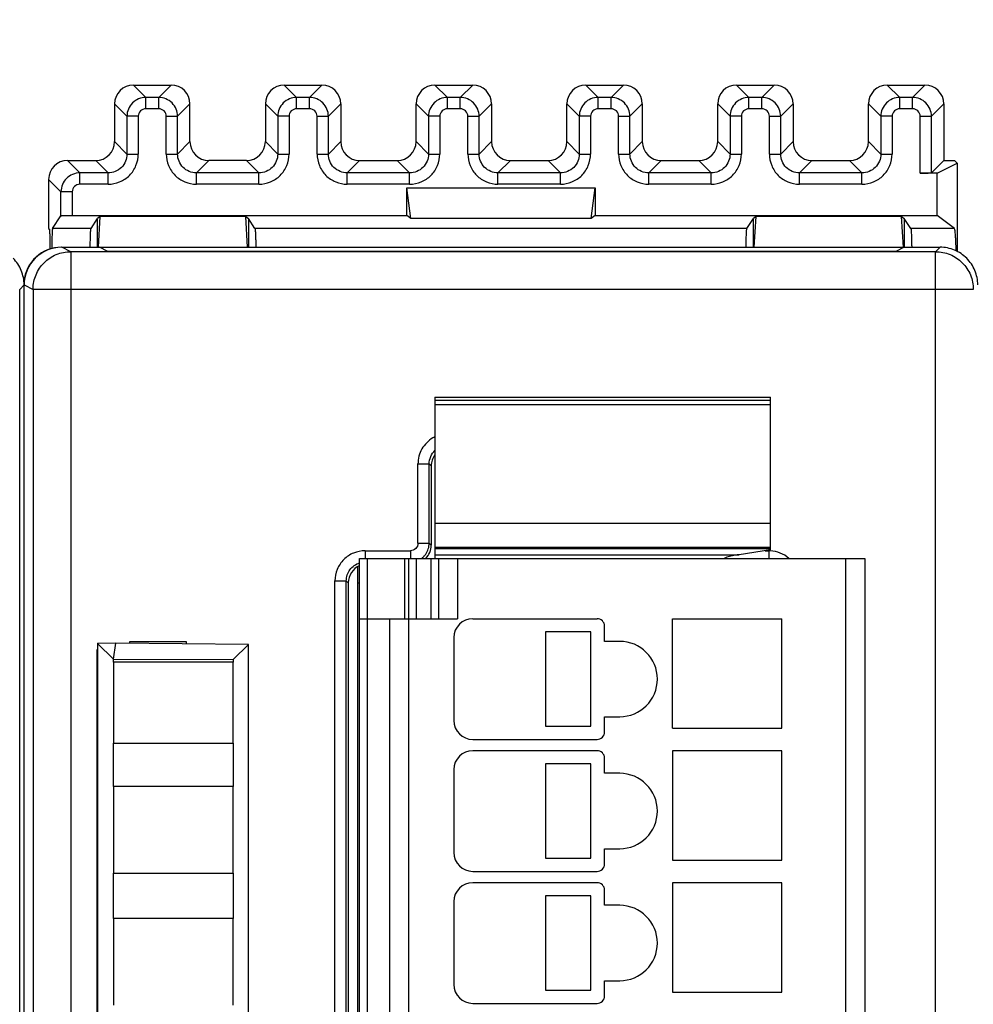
# Model space of a CAD drawing. Header units: millimetres. Extents: x 0 to 420, y 0 to 297.
# Tile 110 of 124: x 284 to 309, y 210 to 236. Entities that reach past the tile are written whole.
import ezdxf

# ---------------------------------------------------------------- set-up
doc = ezdxf.new("R2010")
doc.units = ezdxf.units.MM
doc.header["$LTSCALE"] = 23.1
doc.layers.get('0').update_dxf_attribs({"linetype": 'CONTINUOUS'})
doc.layers.add('1', color=7, linetype='CONTINUOUS')
doc.styles.get("Standard").update_dxf_attribs({"font": 'txt', "width": 0.85})
doc.dimstyles.new('DIMSTYLE_1', dxfattribs={"dimtxt": 3.5, "dimasz": 3.5, "dimexe": 1, "dimexo": 0.5, "dimgap": 0.875, "dimtad": 1, "dimdec": 0, "dimdsep": 46, "dimtxsty": 'STANDARD', "dimblk": '_FILLED', "dimblk1": '_FILLED', "dimblk2": '_FILLED', "dimcen": 0.09, "dimadec": 4, "dimazin": 2, "dimtp": 0.2, "dimtm": 0.2, "dimtfac": 1, "dimtdec": 0, "dimtofl": 0, "dimtmove": 0, "dimatfit": 3, "dimldrblk": '_FILLED', "dimfxl": 1, "dimtolj": 1, "dimarcsym": 0})

# ---------------------------------------------------------------- blocks, each defined once
blk = doc.blocks.new('_FILLED')
at = {"color": 0, "linetype": 'BYBLOCK'}
blk.add_solid([(0, 0), (-1, 0.1429), (-1, -0.1429)], dxfattribs=at)
blk = doc.blocks.new('*D0')
at = {"color": 2, "linetype": 'CONTINUOUS'}
for p, q in [((181.376, 219.968), (181.376, 252.504)), ((385.759, 229.27), (385.759, 252.504)), ((181.376, 251.504), (283.567, 251.504)), ((385.759, 251.504), (283.567, 251.504))]:
    blk.add_line(p, q, dxfattribs=at)
at = {"color": 2, "linetype": 'CONTINUOUS', "xscale": 3.5, "yscale": 3.5, "zscale": 3.5, "rotation": 180}
blk.add_blockref('_FILLED', (181.376, 251.504), dxfattribs=at)
at = {"color": 2, "linetype": 'CONTINUOUS', "xscale": 3.5, "yscale": 3.5, "zscale": 3.5}
blk.add_blockref('_FILLED', (385.759, 251.504), dxfattribs=at)
at = {"color": 2, "linetype": 'CONTINUOUS', "insert": (283.567, 255.879), "char_height": 3.5, "width": 12.375, "attachment_point": 2, "line_spacing_factor": 0.9}
blk.add_mtext('204', dxfattribs=at)

msp = doc.modelspace()

# ---------------------------------------------------------------- linework, layer by layer
at = {"color": 9, "linetype": 'CONTINUOUS'}
for p, q in [((286.97587, 234.18802), (287.30412, 233.85978)), ((287.97603, 234.18802), (287.64778, 233.85978)), ((290.97587, 234.18802), (291.30412, 233.85978)), ((291.97603, 234.18802), (291.64778, 233.85978)), ((294.97587, 234.18802), (295.30412, 233.85978)), ((295.97603, 234.18802), (295.64778, 233.85978)), ((298.97587, 234.18802), (299.30412, 233.85978)), ((299.97603, 234.18802), (299.64778, 233.85978)), ((302.97587, 234.18802), (303.30412, 233.85978)), ((303.97603, 234.18802), (303.64778, 233.85978)), ((306.97587, 234.18802), (307.30412, 233.85978)), ((307.97603, 234.18802), (307.64778, 233.85978)), ((286.8042, 233.35985), (286.47595, 233.6881)), ((287.30412, 233.55982), (287.30412, 233.85978)), ((287.64778, 233.85978), (287.30412, 233.85978)), ((287.64778, 233.55982), (287.64778, 233.85978)), ((288.1477, 233.35985), (288.47595, 233.6881)), ((290.8042, 233.35985), (290.47595, 233.6881)), ((291.30412, 233.55982), (291.30412, 233.85978)), ((291.64778, 233.85978), (291.30412, 233.85978)), ((291.64778, 233.55982), (291.64778, 233.85978)), ((292.1477, 233.35985), (292.47595, 233.6881)), ((294.8042, 233.35985), (294.47595, 233.6881)), ((295.30412, 233.55982), (295.30412, 233.85978)), ((295.64778, 233.85978), (295.30412, 233.85978)), ((295.64778, 233.55982), (295.64778, 233.85978)), ((296.1477, 233.35985), (296.47595, 233.6881)), ((298.8042, 233.35985), (298.47595, 233.6881)), ((299.30412, 233.55982), (299.30412, 233.85978)), ((299.64778, 233.85978), (299.30412, 233.85978)), ((299.64778, 233.55982), (299.64778, 233.85978)), ((300.1477, 233.35985), (300.47595, 233.6881)), ((302.8042, 233.35985), (302.47595, 233.6881)), ((303.30412, 233.55982), (303.30412, 233.85978)), ((303.64778, 233.85978), (303.30412, 233.85978)), ((303.64778, 233.55982), (303.64778, 233.85978)), ((304.1477, 233.35985), (304.47595, 233.6881)), ((306.8042, 233.35985), (306.47595, 233.6881)), ((307.30412, 233.55982), (307.30412, 233.85978)), ((307.64778, 233.85978), (307.30412, 233.85978)), ((307.64778, 233.55982), (307.64778, 233.85978)), ((308.1477, 233.35985), (308.47595, 233.6881)), ((287.64778, 233.55982), (287.30412, 233.55982)), ((291.64778, 233.55982), (291.30412, 233.55982)), ((295.64778, 233.55982), (295.30412, 233.55982)), ((299.64778, 233.55982), (299.30412, 233.55982)), ((303.64778, 233.55982), (303.30412, 233.55982)), ((307.64778, 233.55982), (307.30412, 233.55982)), ((286.8042, 233.35985), (286.8042, 232.3597)), ((287.10415, 233.35985), (286.8042, 233.35985)), ((287.10415, 233.35986), (287.10415, 232.3597)), ((287.84775, 232.3597), (287.84775, 233.35986)), ((287.84775, 233.35985), (288.1477, 233.35985)), ((288.1477, 232.3597), (288.1477, 233.35985)), ((290.8042, 233.35985), (290.8042, 232.3597)), ((291.10415, 233.35985), (290.8042, 233.35985)), ((291.10415, 233.35986), (291.10415, 232.3597)), ((291.84775, 232.3597), (291.84775, 233.35986)), ((291.84775, 233.35985), (292.1477, 233.35985)), ((292.1477, 232.3597), (292.1477, 233.35985)), ((294.8042, 233.35985), (294.8042, 232.3597)), ((295.10415, 233.35985), (294.8042, 233.35985)), ((295.10415, 233.35986), (295.10415, 232.3597)), ((295.84775, 232.3597), (295.84775, 233.35986)), ((295.84775, 233.35985), (296.1477, 233.35985)), ((296.1477, 232.3597), (296.1477, 233.35985)), ((298.8042, 233.35985), (298.8042, 232.3597)), ((299.10415, 233.35985), (298.8042, 233.35985)), ((299.10415, 233.35986), (299.10415, 232.3597)), ((299.84775, 232.3597), (299.84775, 233.35986)), ((299.84775, 233.35985), (300.1477, 233.35985)), ((300.1477, 232.3597), (300.1477, 233.35985)), ((302.8042, 233.35985), (302.8042, 232.3597)), ((303.10415, 233.35985), (302.8042, 233.35985)), ((303.10415, 233.35986), (303.10415, 232.3597)), ((303.84775, 232.3597), (303.84775, 233.35986)), ((303.84775, 233.35985), (304.1477, 233.35985)), ((304.1477, 232.3597), (304.1477, 233.35985)), ((306.8042, 233.35985), (306.8042, 232.3597)), ((307.10415, 233.35985), (306.8042, 233.35985)), ((307.10415, 233.35986), (307.10415, 232.3597)), ((307.84775, 231.85463), (307.84775, 233.35986)), ((307.84775, 233.35985), (308.1477, 233.35985)), ((308.1477, 231.85978), (308.1477, 233.35985)), ((286.47595, 232.68795), (286.8042, 232.3597)), ((288.47595, 232.68795), (288.1477, 232.3597)), ((290.47595, 232.68795), (290.8042, 232.3597)), ((292.47595, 232.68795), (292.1477, 232.3597)), ((294.47595, 232.68795), (294.8042, 232.3597)), ((296.47595, 232.68795), (296.1477, 232.3597)), ((298.47595, 232.68795), (298.8042, 232.3597)), ((300.47595, 232.68795), (300.1477, 232.3597)), ((302.47595, 232.68795), (302.8042, 232.3597)), ((304.47595, 232.68795), (304.1477, 232.3597)), ((306.47595, 232.68795), (306.8042, 232.3597)), ((285.22587, 232.18802), (285.55412, 231.85978)), ((286.30427, 231.85978), (285.97603, 232.18802)), ((286.8042, 232.3597), (287.10415, 232.3597)), ((287.84775, 232.3597), (288.1477, 232.3597)), ((288.64763, 231.85978), (288.97587, 232.18802)), ((290.30427, 231.85978), (289.97603, 232.18802)), ((290.8042, 232.3597), (291.10415, 232.3597)), ((291.84775, 232.3597), (292.1477, 232.3597)), ((292.64763, 231.85978), (292.97587, 232.18802)), ((294.30427, 231.85978), (293.97603, 232.18802)), ((294.8042, 232.3597), (295.10415, 232.3597)), ((295.84775, 232.3597), (296.1477, 232.3597)), ((296.64763, 231.85978), (296.97587, 232.18802)), ((298.30427, 231.85978), (297.97603, 232.18802)), ((298.8042, 232.3597), (299.10415, 232.3597)), ((299.84775, 232.3597), (300.1477, 232.3597)), ((300.64763, 231.85978), (300.97587, 232.18802)), ((302.30427, 231.85978), (301.97603, 232.18802)), ((302.8042, 232.3597), (303.10415, 232.3597)), ((303.84775, 232.3597), (304.1477, 232.3597)), ((304.64763, 231.85978), (304.97587, 232.18802)), ((306.30427, 231.85978), (305.97603, 232.18802)), ((306.8042, 232.3597), (307.10415, 232.3597)), ((285.55412, 231.55982), (285.55412, 231.85978)), ((286.30427, 231.85978), (285.55412, 231.85978)), ((286.30427, 231.55982), (286.30427, 231.85978)), ((288.64763, 231.55982), (288.64763, 231.85978)), ((290.30427, 231.85978), (288.64763, 231.85978)), ((290.30427, 231.55982), (290.30427, 231.85978)), ((292.64763, 231.55982), (292.64763, 231.85978)), ((294.30427, 231.85978), (292.64763, 231.85978)), ((294.30427, 231.55982), (294.30427, 231.85978)), ((296.64763, 231.55982), (296.64763, 231.85978)), ((298.30427, 231.85978), (296.64763, 231.85978)), ((298.30427, 231.55982), (298.30427, 231.85978)), ((300.64763, 231.55982), (300.64763, 231.85978)), ((302.30427, 231.85978), (300.64763, 231.85978)), ((302.30427, 231.55982), (302.30427, 231.85978)), ((304.64763, 231.55982), (304.64763, 231.85978)), ((306.30427, 231.85978), (304.64763, 231.85978)), ((306.30427, 231.55982), (306.30427, 231.85978)), ((285.0542, 231.35985), (284.72595, 231.6881)), ((285.0542, 230.72334), (285.0542, 231.35985)), ((285.35415, 231.35985), (285.0542, 231.35985)), ((285.35415, 231.35986), (285.35415, 230.73106)), ((286.30428, 231.55982), (285.55412, 231.55982)), ((290.30427, 231.55982), (288.64763, 231.55982)), ((294.30427, 231.55982), (292.64763, 231.55982)), ((298.30427, 231.55982), (296.64763, 231.55982)), ((302.30427, 231.55982), (300.64763, 231.55982)), ((306.30427, 231.55982), (304.64763, 231.55982)), ((285.31175, 229.77013), (285.07595, 229.88802)), ((285.31175, 229.77013), (285.31175, 140.00591)), ((308.2581, 229.77013), (308.37599, 229.88802)), ((308.2581, 140.00591), (308.2581, 229.77013)), ((284.07595, 228.88803), (283.95806, 228.77015)), ((284.07595, 228.88814), (284.3119, 228.77017)), ((284.3119, 228.77017), (284.3119, 141.00587)), ((309.25806, 228.77017), (284.3119, 228.77017)), ((303.87595, 225.8212), (294.97595, 225.8212)), ((303.87595, 225.70801), (294.97595, 225.70801)), ((294.52339, 222.04047), (294.52339, 224.14108)), ((294.52339, 224.14108), (294.8232, 224.14108)), ((294.8232, 222.04047), (294.8232, 224.14108)), ((294.8232, 224.14108), (294.87595, 224.08833)), ((294.97595, 222.56745), (303.87595, 222.56745)), ((294.52339, 222.04047), (294.8232, 222.04047)), ((294.87595, 221.98772), (294.8232, 222.04047)), ((293.1229, 221.84059), (293.1229, 221.63219)), ((293.1229, 221.84059), (294.32351, 221.84059)), ((294.32351, 221.84059), (294.32351, 221.63219)), ((303.87595, 221.89104), (294.97595, 221.89104)), ((303.73955, 221.84059), (303.829, 221.84059)), ((303.829, 221.84059), (303.829, 221.65134)), ((293.17595, 221.63802), (293.17595, 148.43802)), ((294.17595, 220.03802), (294.17595, 221.63802)), ((294.47595, 221.63802), (294.47595, 220.03802)), ((294.87595, 220.03802), (294.87595, 221.63802)), ((295.57595, 221.63802), (295.57595, 220.03802)), ((305.87595, 148.43802), (305.87595, 221.63802)), ((292.32339, 148.73497), (292.32339, 221.04108)), ((292.32339, 221.04108), (292.6232, 221.04108)), ((292.6232, 148.73497), (292.6232, 221.04108)), ((292.6232, 221.04108), (292.67595, 220.98833)), ((294.27595, 220.03802), (294.27595, 150.03802))]:
    msp.add_line(p, q, dxfattribs=at)
at = {"color": 7, "linetype": 'CONTINUOUS'}
for p, q in [((286.97587, 234.18802), (287.97603, 234.18802)), ((290.97587, 234.18802), (291.97603, 234.18802)), ((294.97587, 234.18802), (295.97603, 234.18802)), ((298.97587, 234.18802), (299.97603, 234.18802)), ((302.97587, 234.18802), (303.97603, 234.18802)), ((306.97587, 234.18802), (307.97603, 234.18802)), ((286.47595, 233.6881), (286.47595, 232.68795)), ((288.47595, 232.68795), (288.47595, 233.6881)), ((290.47595, 233.6881), (290.47595, 232.68795)), ((292.47595, 233.6881), (292.47595, 232.68795)), ((294.47595, 232.68795), (294.47595, 233.6881)), ((296.47595, 233.6881), (296.47595, 232.68795)), ((298.47595, 232.68795), (298.47595, 233.6881)), ((300.47595, 233.6881), (300.47595, 232.68795)), ((302.47595, 232.68795), (302.47595, 233.6881)), ((304.47595, 233.6881), (304.47595, 232.68795)), ((306.47595, 232.68795), (306.47595, 233.6881)), ((308.47595, 233.6881), (308.47595, 232.18802)), ((285.22587, 232.18802), (285.97603, 232.18802)), ((289.97603, 232.18802), (288.97587, 232.18802)), ((292.97587, 232.18802), (293.97603, 232.18802)), ((296.97587, 232.18802), (297.97603, 232.18802)), ((300.97587, 232.18802), (301.97603, 232.18802)), ((304.97587, 232.18802), (305.97603, 232.18802)), ((308.47595, 232.18802), (308.1477, 231.85978)), ((308.29865, 231.85463), (308.82595, 232.1182)), ((308.47595, 232.18802), (308.75613, 232.18802)), ((308.75613, 232.18802), (308.82595, 232.1182)), ((308.82595, 232.1182), (308.82595, 229.78004)), ((308.29865, 231.85463), (307.84775, 231.85463)), ((308.29865, 230.73106), (308.29865, 231.85463)), ((284.72595, 231.6881), (284.72595, 230.38802)), ((294.22595, 230.73106), (294.22595, 231.45982)), ((294.33121, 230.65213), (294.22595, 231.45982)), ((294.22595, 231.45982), (299.22595, 231.45982)), ((299.12069, 230.65213), (299.22595, 231.45982)), ((299.22595, 231.45982), (299.22595, 230.73106)), ((284.83068, 230.38802), (285.0542, 230.72334)), ((285.35415, 230.73106), (294.22595, 230.73106)), ((285.8514, 230.38803), (286.02594, 230.64987)), ((286.09741, 230.70347), (286.02595, 230.64988)), ((286.02595, 229.88802), (286.02595, 230.64988)), ((286.04819, 229.8897), (286.09741, 230.70347)), ((289.95449, 230.70347), (286.09741, 230.70347)), ((290.00381, 229.88802), (289.95449, 230.70347)), ((289.95449, 230.70347), (290.02595, 230.64989)), ((290.02595, 230.64989), (290.02595, 229.88802)), ((290.2005, 230.38802), (290.02595, 230.64989)), ((294.33121, 230.65213), (294.22595, 230.73106)), ((299.12069, 230.65213), (294.33121, 230.65213)), ((299.22595, 230.73106), (299.12069, 230.65213)), ((299.22595, 230.73106), (308.29865, 230.73106)), ((303.2514, 230.38802), (303.42594, 230.64987)), ((303.49741, 230.70347), (303.42595, 230.64988)), ((303.42595, 229.88802), (303.42595, 230.64988)), ((303.44809, 229.88802), (303.49741, 230.70347)), ((307.35449, 230.70347), (303.49741, 230.70347)), ((307.40389, 229.88669), (307.35449, 230.70347)), ((307.35449, 230.70347), (307.42595, 230.64989)), ((307.42595, 230.64989), (307.42595, 229.88802)), ((307.6005, 230.38802), (307.42595, 230.64989)), ((308.7561, 230.38803), (308.29865, 230.73106)), ((284.72595, 230.38802), (284.75429, 230.35968)), ((285.8514, 230.38802), (284.83068, 230.38802)), ((303.2514, 230.38802), (290.2005, 230.38802)), ((308.75611, 230.38802), (307.6005, 230.38802)), ((285.07595, 229.88802), (308.37599, 229.88802)), ((308.2581, 229.77013), (285.31175, 229.77013)), ((285.82833, 229.88921), (285.82895, 229.91956)), ((286.29803, 229.77897), (286.07595, 229.88802)), ((286.2796, 229.78802), (307.22232, 229.78802)), ((303.22833, 229.88921), (303.22895, 229.91961)), ((307.42595, 229.88802), (307.20389, 229.77897)), ((283.95806, 141.00593), (283.95806, 228.77015)), ((284.07595, 140.88791), (284.07595, 228.88814)), ((294.97595, 225.90961), (303.87595, 225.90961)), ((294.97595, 225.90952), (294.97595, 221.93815)), ((303.87595, 221.93803), (303.87595, 225.90952)), ((294.87595, 224.08833), (294.87595, 221.98772)), ((294.97595, 221.93802), (303.87595, 221.93802)), ((294.97595, 221.92343), (294.97595, 221.63802)), ((294.97595, 221.73295), (303.04376, 221.73295)), ((303.87595, 221.86169), (303.04376, 221.73295)), ((303.87595, 221.86169), (303.87595, 221.92343)), ((292.92595, 148.35345), (292.92595, 221.42259)), ((292.97595, 148.43802), (292.97595, 221.63802)), ((292.97595, 221.63802), (306.37595, 221.63802)), ((294.27595, 221.63802), (294.27595, 220.03802)), ((295.07595, 220.03802), (295.07595, 221.63802)), ((306.37595, 221.63802), (306.37595, 148.43802)), ((292.67595, 220.98833), (292.67595, 148.78772)), ((292.92595, 220.98802), (292.97595, 220.98802)), ((292.97595, 220.03802), (295.57595, 220.03802)), ((293.77595, 150.03802), (293.77595, 220.03802)), ((295.97595, 220.03802), (299.27595, 220.03802)), ((301.27595, 217.13802), (301.27595, 220.03802)), ((301.27595, 220.03802), (304.17595, 220.03802)), ((304.17595, 217.13802), (304.17595, 220.03802)), ((297.91126, 219.68802), (297.91126, 217.18802)), ((299.11126, 219.68802), (297.91126, 219.68802)), ((299.11126, 217.18802), (299.11126, 219.68802)), ((299.47595, 219.43802), (299.47595, 219.83802)), ((286.50874, 219.38802), (286.0253, 219.38382)), ((286.0253, 219.38382), (286.4461, 218.96788)), ((286.02595, 219.3856), (286.02595, 149.99287)), ((286.4461, 218.96788), (286.50874, 219.38802)), ((290.03073, 219.35741), (286.50874, 219.38802)), ((286.87595, 219.38483), (286.87595, 219.43802)), ((286.87595, 219.43802), (288.37595, 219.43802)), ((288.37595, 219.43802), (288.37595, 219.37179)), ((290.02595, 219.35267), (289.6218, 218.95198)), ((290.02595, 150.02165), (290.02595, 219.35267)), ((295.47595, 219.53802), (295.47595, 217.33802)), ((299.87595, 219.43802), (299.47595, 219.43802)), ((286.01309, 150.55017), (286.01309, 219.22588)), ((286.01309, 219.22588), (286.02595, 219.21302)), ((286.01309, 219.22588), (286.02595, 219.22588)), ((286.44595, 218.88802), (286.44595, 216.73802)), ((289.62195, 218.88802), (286.44595, 218.88802)), ((286.44608, 218.88802), (286.4461, 218.96545)), ((286.4461, 218.96788), (289.6218, 218.95198)), ((289.6218, 218.95198), (289.62182, 218.88802)), ((289.62195, 216.73802), (289.62195, 218.88802)), ((299.47595, 217.03802), (299.47595, 217.43802)), ((299.47595, 217.43802), (299.87595, 217.43802)), ((297.91126, 217.18802), (299.11126, 217.18802)), ((301.27595, 217.13802), (304.17595, 217.13802)), ((286.44595, 216.73802), (289.62195, 216.73802)), ((286.44608, 215.58802), (286.44608, 216.73802)), ((289.62182, 216.73802), (289.62182, 215.58802)), ((295.97595, 216.83802), (299.27595, 216.83802)), ((299.27595, 216.53802), (295.97595, 216.53802)), ((301.27595, 216.53802), (301.27595, 213.63802)), ((304.17595, 216.53802), (301.27595, 216.53802)), ((304.17595, 213.63802), (304.17595, 216.53802)), ((297.91126, 216.18802), (297.91126, 213.68802)), ((299.11126, 216.18802), (297.91126, 216.18802)), ((299.11126, 213.68802), (299.11126, 216.18802)), ((299.47595, 215.93802), (299.47595, 216.33802)), ((295.47595, 216.03802), (295.47595, 213.83802)), ((299.87595, 215.93802), (299.47595, 215.93802)), ((286.44595, 215.58802), (286.44595, 213.28802)), ((289.62195, 215.58802), (286.44595, 215.58802)), ((289.62195, 213.28802), (289.62195, 215.58802)), ((299.47595, 213.53802), (299.47595, 213.93802)), ((299.47595, 213.93802), (299.87595, 213.93802)), ((297.91126, 213.68802), (299.11126, 213.68802)), ((301.27595, 213.63802), (304.17595, 213.63802)), ((295.97595, 213.33802), (299.27595, 213.33802)), ((286.44595, 213.28802), (289.62195, 213.28802)), ((286.44608, 212.08802), (286.44608, 213.28802)), ((289.62182, 213.28802), (289.62182, 212.08802)), ((299.27595, 213.03802), (295.97595, 213.03802)), ((299.47595, 212.43802), (299.47595, 212.83802)), ((301.27595, 213.03802), (301.27595, 210.13802)), ((304.17595, 213.03802), (301.27595, 213.03802)), ((304.17595, 210.13802), (304.17595, 213.03802)), ((295.47595, 212.53802), (295.47595, 210.33802)), ((297.91126, 212.68802), (297.91126, 210.18802)), ((299.11126, 212.68802), (297.91126, 212.68802)), ((299.11126, 210.18802), (299.11126, 212.68802)), ((299.87595, 212.43802), (299.47595, 212.43802)), ((286.44595, 212.08802), (286.44595, 209.78802)), ((289.62195, 212.08802), (286.44595, 212.08802)), ((289.62195, 209.78802), (289.62195, 212.08802)), ((297.91126, 210.18802), (299.11126, 210.18802)), ((299.47595, 210.03802), (299.47595, 210.43802)), ((299.47595, 210.43802), (299.87595, 210.43802)), ((301.27595, 210.13802), (304.17595, 210.13802)), ((295.97595, 209.83802), (299.27595, 209.83802))]:
    msp.add_line(p, q, dxfattribs=at)
for centre, radius, start, end in [((285.06685, 228.88802), 1, 90, 174.71219), ((250.68294, 229.51635), 34.08789, 0.54803, 0.777867), ((295.97595, 219.53802), 0.5, 90, 180), ((299.27595, 219.83802), 0.2, 0, 90), ((299.87595, 218.43802), 1, 270, 90), ((295.97595, 217.33802), 0.5, 180, 270), ((299.27595, 217.03802), 0.2, 270, 360), ((295.97595, 216.03802), 0.5, 90, 180), ((299.27595, 216.33802), 0.2, 0, 90), ((299.87595, 214.93802), 1, 270, 90), ((295.97595, 213.83802), 0.5, 180, 270), ((299.27595, 213.53802), 0.2, 270, 360), ((295.97595, 212.53802), 0.5, 90, 180), ((299.27595, 212.83802), 0.2, 0, 90), ((299.87595, 211.43802), 1, 270, 90), ((295.97595, 210.33802), 0.5, 180, 270), ((299.27595, 210.03802), 0.2, 270, 360)]:
    msp.add_arc(centre, radius, start, end, dxfattribs=at)
at = {"color": 9, "linetype": 'CONTINUOUS'}
for centre, radius, start, end in [((285.312, 228.77002), 1.0001, 178.991556, 179.991265), ((295.31907, 224.14973), 0.79028, 115.765595, 120.371047), ((294.33124, 222.03382), 0.48937, 309.810126, 314.91041), ((294.32784, 222.03658), 0.49372, 314.962981, 324.530373), ((303.8145, 220.90695), 0.93375, 86.314261, 89.11022), ((294.32533, 222.04085), 0.49855, 306.078032, 309.814112)]:
    msp.add_arc(centre, radius, start, end, dxfattribs=at)
at = {"color": 7, "linetype": 'CONTINUOUS'}
for centre, major_axis, ratio, start_param, end_param in [((286.97603, 233.68795), (-0.35366, 0.35366), 0.99969546, -0.78524587, 0.78524587), ((287.97587, 233.68795), (-0.35366, -0.35366), 0.99969546, 8.63953209, 10.21002383), ((290.97603, 233.68795), (-0.35366, 0.35366), 0.99969546, 5.49793944, 7.06843118), ((291.97587, 233.68795), (0.35366, 0.35366), 0.99969546, 5.49793944, 7.06843118), ((294.97603, 233.68795), (0.35366, -0.35366), 0.99969546, 2.35634678, 3.92683852), ((295.97587, 233.68795), (0.35366, 0.35366), 0.99969546, 5.49793944, 7.06843118), ((298.97603, 233.68795), (0.35366, -0.35366), 0.99969546, 8.63953209, 10.21002383), ((299.97587, 233.68795), (0.35366, 0.35366), 0.99969546, 5.49793944, 7.06843118), ((302.97603, 233.68795), (0.35366, -0.35366), 0.99969546, 2.35634678, 3.92683852), ((303.97587, 233.68795), (0.35366, 0.35366), 0.99969546, 5.49793944, 7.06843118), ((306.97603, 233.68795), (-0.35366, 0.35366), 0.99969546, 5.49793944, 7.06843118), ((307.97587, 233.68795), (0.35366, 0.35366), 0.99969546, 5.49793944, 7.06843118), ((285.97587, 232.6881), (0.35366, -0.35366), 0.99969546, -0.78524587, 0.78524587), ((288.97603, 232.6881), (0.35366, 0.35366), 0.99969546, -3.92683852, -2.35634678), ((289.97587, 232.6881), (0.35366, -0.35366), 0.99969546, -0.78524587, 0.78524587), ((292.97603, 232.6881), (0.35366, 0.35366), 0.99969546, -3.92683852, -2.35634678), ((293.97587, 232.6881), (0.35366, -0.35366), 0.99969546, -0.78524587, 0.78524587), ((296.97603, 232.6881), (0.35366, 0.35366), 0.99969546, -3.92683852, -2.35634678), ((297.97587, 232.6881), (0.35366, -0.35366), 0.99969546, -0.78524587, 0.78524587), ((300.97603, 232.6881), (0.35366, 0.35366), 0.99969546, -3.92683852, -2.35634678), ((301.97587, 232.6881), (0.35366, -0.35366), 0.99969546, -0.78524587, 0.78524587), ((304.97603, 232.6881), (0.35366, 0.35366), 0.99969546, -3.92683852, -2.35634678), ((305.97587, 232.6881), (0.35366, -0.35366), 0.99969546, -0.78524587, 0.78524587), ((285.22603, 231.68795), (-0.35366, 0.35366), 0.99969546, 5.49793944, 7.06843118), ((307.84775, 231.85987), (0.3, 0), 0.01745506, -1.57079633, -0.79412481), ((285.0761, 228.88799), (-0.89461, 0.44727), 0.99980964, -1.10710303, 0.463541), ((295.37626, 224.08772), (0.35398, -0.35398), 0.99878277, -3.00026401, -2.35680348), ((294.37565, 221.98833), (-0.35398, 0.35398), 0.99878277, 9.42477796, 10.20956714), ((293.17626, 220.98772), (0.35398, -0.35398), 0.99878277, 2.76650143, 3.92638183)]:
    msp.add_ellipse(centre, major_axis=major_axis, ratio=ratio, start_param=start_param, end_param=end_param, dxfattribs=at)
at = {"color": 9, "linetype": 'CONTINUOUS'}
for points, knots in [([(286.95065, 233.71332), (286.90461, 233.66741), (286.83021, 233.55613), (286.80421, 233.42486), (286.8042, 233.35985)], [0, 0, 0, 0, 0.50002709, 1, 1, 1, 1]), ([(287.30412, 233.85976), (287.23914, 233.85992), (287.10809, 233.83301), (286.99667, 233.75922), (286.95065, 233.71332)], [0, 0, 0, 0, 0.49995956, 1, 1, 1, 1]), ([(288.00125, 233.71332), (287.95534, 233.75936), (287.84405, 233.83376), (287.71279, 233.85977), (287.64778, 233.85978)], [0, 0, 0, 0, 0.50002709, 1, 1, 1, 1]), ([(288.14768, 233.35985), (288.14784, 233.42484), (288.12093, 233.55588), (288.04714, 233.6673), (288.00125, 233.71332)], [0, 0, 0, 0, 0.49995956, 1, 1, 1, 1]), ([(290.95065, 233.71332), (290.90461, 233.66741), (290.83021, 233.55613), (290.80421, 233.42486), (290.8042, 233.35985)], [0, 0, 0, 0, 0.50002709, 1, 1, 1, 1]), ([(291.30412, 233.85976), (291.23914, 233.85992), (291.10809, 233.83301), (290.99667, 233.75922), (290.95065, 233.71332)], [0, 0, 0, 0, 0.49995956, 1, 1, 1, 1]), ([(292.00125, 233.71332), (291.95534, 233.75936), (291.84405, 233.83376), (291.71279, 233.85977), (291.64778, 233.85978)], [0, 0, 0, 0, 0.50002709, 1, 1, 1, 1]), ([(292.14768, 233.35985), (292.14784, 233.42484), (292.12093, 233.55588), (292.04714, 233.6673), (292.00125, 233.71332)], [0, 0, 0, 0, 0.49995956, 1, 1, 1, 1]), ([(294.95065, 233.71332), (294.90461, 233.66741), (294.83021, 233.55613), (294.80421, 233.42486), (294.8042, 233.35985)], [0, 0, 0, 0, 0.50002709, 1, 1, 1, 1]), ([(295.30412, 233.85976), (295.23914, 233.85992), (295.10809, 233.83301), (294.99667, 233.75922), (294.95065, 233.71332)], [0, 0, 0, 0, 0.49995956, 1, 1, 1, 1]), ([(296.00125, 233.71332), (295.95534, 233.75936), (295.84405, 233.83376), (295.71279, 233.85977), (295.64778, 233.85978)], [0, 0, 0, 0, 0.50002709, 1, 1, 1, 1]), ([(296.14768, 233.35985), (296.14784, 233.42484), (296.12093, 233.55588), (296.04714, 233.6673), (296.00125, 233.71332)], [0, 0, 0, 0, 0.49995956, 1, 1, 1, 1]), ([(298.95065, 233.71332), (298.90461, 233.66741), (298.83021, 233.55613), (298.80421, 233.42486), (298.8042, 233.35985)], [0, 0, 0, 0, 0.50002709, 1, 1, 1, 1]), ([(299.30412, 233.85976), (299.23914, 233.85992), (299.10809, 233.83301), (298.99667, 233.75922), (298.95065, 233.71332)], [0, 0, 0, 0, 0.49995956, 1, 1, 1, 1]), ([(300.00125, 233.71332), (299.95534, 233.75936), (299.84405, 233.83376), (299.71279, 233.85977), (299.64778, 233.85978)], [0, 0, 0, 0, 0.50002709, 1, 1, 1, 1]), ([(300.14768, 233.35985), (300.14784, 233.42484), (300.12093, 233.55588), (300.04714, 233.6673), (300.00125, 233.71332)], [0, 0, 0, 0, 0.49995956, 1, 1, 1, 1]), ([(302.95065, 233.71332), (302.90461, 233.66741), (302.83021, 233.55613), (302.80421, 233.42486), (302.8042, 233.35985)], [0, 0, 0, 0, 0.50002709, 1, 1, 1, 1]), ([(303.30412, 233.85976), (303.23914, 233.85992), (303.10809, 233.83301), (302.99667, 233.75922), (302.95065, 233.71332)], [0, 0, 0, 0, 0.49995956, 1, 1, 1, 1]), ([(304.00125, 233.71332), (303.95534, 233.75936), (303.84405, 233.83376), (303.71279, 233.85977), (303.64778, 233.85978)], [0, 0, 0, 0, 0.50002709, 1, 1, 1, 1]), ([(304.14768, 233.35985), (304.14784, 233.42484), (304.12093, 233.55588), (304.04714, 233.6673), (304.00125, 233.71332)], [0, 0, 0, 0, 0.49995956, 1, 1, 1, 1]), ([(306.95065, 233.71332), (306.90461, 233.66741), (306.83021, 233.55613), (306.80421, 233.42486), (306.8042, 233.35985)], [0, 0, 0, 0, 0.50002709, 1, 1, 1, 1]), ([(307.30412, 233.85976), (307.23914, 233.85992), (307.10809, 233.83301), (306.99667, 233.75922), (306.95065, 233.71332)], [0, 0, 0, 0, 0.49995956, 1, 1, 1, 1]), ([(308.00125, 233.71332), (307.95534, 233.75936), (307.84405, 233.83376), (307.71279, 233.85977), (307.64778, 233.85978)], [0, 0, 0, 0, 0.50002709, 1, 1, 1, 1]), ([(308.14768, 233.35985), (308.14784, 233.42484), (308.12093, 233.55588), (308.04714, 233.6673), (308.00125, 233.71332)], [0, 0, 0, 0, 0.49995956, 1, 1, 1, 1]), ([(287.30412, 233.55982), (287.25311, 233.55996), (287.14683, 233.5171), (287.10415, 233.41088), (287.10415, 233.35986)], [0, 0, 0, 0, 0.49992998, 1, 1, 1, 1]), ([(287.84775, 233.35986), (287.84788, 233.41087), (287.80502, 233.51715), (287.69881, 233.55982), (287.64778, 233.55982)], [0, 0, 0, 0, 0.49992967, 1, 1, 1, 1]), ([(291.30412, 233.55982), (291.25311, 233.55996), (291.14683, 233.5171), (291.10415, 233.41088), (291.10415, 233.35986)], [0, 0, 0, 0, 0.49992998, 1, 1, 1, 1]), ([(291.84775, 233.35986), (291.84788, 233.41087), (291.80502, 233.51715), (291.69881, 233.55982), (291.64778, 233.55982)], [0, 0, 0, 0, 0.49992967, 1, 1, 1, 1]), ([(295.30412, 233.55982), (295.25311, 233.55996), (295.14683, 233.5171), (295.10415, 233.41088), (295.10415, 233.35986)], [0, 0, 0, 0, 0.49992998, 1, 1, 1, 1]), ([(295.84775, 233.35986), (295.84788, 233.41087), (295.80502, 233.51715), (295.69881, 233.55982), (295.64778, 233.55982)], [0, 0, 0, 0, 0.49992967, 1, 1, 1, 1]), ([(299.30412, 233.55982), (299.25311, 233.55996), (299.14683, 233.5171), (299.10415, 233.41088), (299.10415, 233.35986)], [0, 0, 0, 0, 0.49992998, 1, 1, 1, 1]), ([(299.84775, 233.35986), (299.84788, 233.41087), (299.80502, 233.51715), (299.69881, 233.55982), (299.64778, 233.55982)], [0, 0, 0, 0, 0.49992967, 1, 1, 1, 1]), ([(303.30412, 233.55982), (303.25311, 233.55996), (303.14683, 233.5171), (303.10415, 233.41088), (303.10415, 233.35986)], [0, 0, 0, 0, 0.49992998, 1, 1, 1, 1]), ([(303.84775, 233.35986), (303.84788, 233.41087), (303.80502, 233.51715), (303.69881, 233.55982), (303.64778, 233.55982)], [0, 0, 0, 0, 0.49992967, 1, 1, 1, 1]), ([(307.30412, 233.55982), (307.25311, 233.55996), (307.14683, 233.5171), (307.10415, 233.41088), (307.10415, 233.35986)], [0, 0, 0, 0, 0.49992998, 1, 1, 1, 1]), ([(307.84775, 233.35986), (307.84788, 233.41087), (307.80502, 233.51715), (307.69881, 233.55982), (307.64778, 233.55982)], [0, 0, 0, 0, 0.49992967, 1, 1, 1, 1]), ([(286.30428, 231.55982), (286.40831, 231.56098), (286.61882, 231.60065), (286.88419, 231.77981), (287.06327, 232.04516), (287.1031, 232.25566), (287.10415, 232.3597)], [0, 0, 0, 0, 0.25002061, 0.50000911, 0.74999006, 1, 1, 1, 1]), ([(286.80418, 232.3597), (286.80431, 232.2947), (286.77753, 232.16363), (286.70371, 232.05218), (286.65782, 232.00616)], [0, 0, 0, 0, 0.50000848, 1, 1, 1, 1]), ([(287.84775, 232.3597), (287.8489, 232.25566), (287.88858, 232.04515), (288.06774, 231.77979), (288.33309, 231.6007), (288.54359, 231.56088), (288.64763, 231.55982)], [0, 0, 0, 0, 0.2500206, 0.50000909, 0.74999005, 1, 1, 1, 1]), ([(288.29408, 232.00616), (288.24804, 232.05207), (288.17365, 232.16338), (288.14769, 232.29468), (288.1477, 232.3597)], [0, 0, 0, 0, 0.49997838, 1, 1, 1, 1]), ([(290.30427, 231.55982), (290.40831, 231.56097), (290.61882, 231.60065), (290.88419, 231.77981), (291.06327, 232.04516), (291.1031, 232.25566), (291.10415, 232.3597)], [0, 0, 0, 0, 0.25002062, 0.50000912, 0.74999007, 1, 1, 1, 1]), ([(290.80418, 232.3597), (290.80431, 232.2947), (290.77753, 232.16363), (290.70371, 232.05218), (290.65782, 232.00616)], [0, 0, 0, 0, 0.50000848, 1, 1, 1, 1]), ([(291.84775, 232.3597), (291.8489, 232.25566), (291.88858, 232.04515), (292.06774, 231.77979), (292.33309, 231.6007), (292.54359, 231.56088), (292.64763, 231.55982)], [0, 0, 0, 0, 0.2500206, 0.50000909, 0.74999005, 1, 1, 1, 1]), ([(292.29408, 232.00616), (292.24804, 232.05207), (292.17365, 232.16338), (292.14769, 232.29468), (292.1477, 232.3597)], [0, 0, 0, 0, 0.49997838, 1, 1, 1, 1]), ([(294.30427, 231.55982), (294.40831, 231.56097), (294.61882, 231.60065), (294.88419, 231.77981), (295.06327, 232.04516), (295.1031, 232.25566), (295.10415, 232.3597)], [0, 0, 0, 0, 0.25002062, 0.50000912, 0.74999007, 1, 1, 1, 1]), ([(294.80418, 232.3597), (294.80431, 232.2947), (294.77753, 232.16363), (294.70371, 232.05218), (294.65782, 232.00616)], [0, 0, 0, 0, 0.50000848, 1, 1, 1, 1]), ([(295.84775, 232.3597), (295.8489, 232.25566), (295.88858, 232.04515), (296.06774, 231.77979), (296.33309, 231.6007), (296.54359, 231.56088), (296.64763, 231.55982)], [0, 0, 0, 0, 0.2500206, 0.50000909, 0.74999005, 1, 1, 1, 1]), ([(296.29408, 232.00616), (296.24804, 232.05207), (296.17365, 232.16338), (296.14769, 232.29468), (296.1477, 232.3597)], [0, 0, 0, 0, 0.49997838, 1, 1, 1, 1]), ([(298.30427, 231.55982), (298.40831, 231.56097), (298.61882, 231.60065), (298.88419, 231.77981), (299.06327, 232.04516), (299.1031, 232.25566), (299.10415, 232.3597)], [0, 0, 0, 0, 0.25002062, 0.50000912, 0.74999007, 1, 1, 1, 1]), ([(298.80418, 232.3597), (298.80431, 232.2947), (298.77753, 232.16363), (298.70371, 232.05218), (298.65782, 232.00616)], [0, 0, 0, 0, 0.50000848, 1, 1, 1, 1]), ([(299.84775, 232.3597), (299.8489, 232.25566), (299.88858, 232.04515), (300.06774, 231.77979), (300.33309, 231.6007), (300.54359, 231.56088), (300.64763, 231.55982)], [0, 0, 0, 0, 0.2500206, 0.50000909, 0.74999005, 1, 1, 1, 1]), ([(300.29408, 232.00616), (300.24804, 232.05207), (300.17365, 232.16338), (300.14769, 232.29468), (300.1477, 232.3597)], [0, 0, 0, 0, 0.49997838, 1, 1, 1, 1]), ([(302.30427, 231.55982), (302.40831, 231.56097), (302.61882, 231.60065), (302.88419, 231.77981), (303.06327, 232.04516), (303.1031, 232.25566), (303.10415, 232.3597)], [0, 0, 0, 0, 0.25002062, 0.50000912, 0.74999007, 1, 1, 1, 1]), ([(302.80418, 232.3597), (302.80431, 232.2947), (302.77753, 232.16363), (302.70371, 232.05218), (302.65782, 232.00616)], [0, 0, 0, 0, 0.50000848, 1, 1, 1, 1]), ([(303.84775, 232.3597), (303.8489, 232.25566), (303.88858, 232.04515), (304.06774, 231.77979), (304.33309, 231.6007), (304.54359, 231.56088), (304.64763, 231.55982)], [0, 0, 0, 0, 0.2500206, 0.50000909, 0.74999005, 1, 1, 1, 1]), ([(304.29408, 232.00616), (304.24804, 232.05207), (304.17365, 232.16338), (304.14769, 232.29468), (304.1477, 232.3597)], [0, 0, 0, 0, 0.49997838, 1, 1, 1, 1]), ([(306.30427, 231.55982), (306.40831, 231.56097), (306.61882, 231.60065), (306.88419, 231.77981), (307.06327, 232.04516), (307.1031, 232.25566), (307.10415, 232.3597)], [0, 0, 0, 0, 0.25002062, 0.50000912, 0.74999007, 1, 1, 1, 1]), ([(306.80418, 232.3597), (306.80431, 232.2947), (306.77753, 232.16363), (306.70371, 232.05218), (306.65782, 232.00616)], [0, 0, 0, 0, 0.50000848, 1, 1, 1, 1]), ([(285.55412, 231.85976), (285.48914, 231.85992), (285.35809, 231.83301), (285.24667, 231.75922), (285.20065, 231.71332)], [0, 0, 0, 0, 0.49995956, 1, 1, 1, 1]), ([(286.65782, 232.00616), (286.61191, 231.96012), (286.50059, 231.88572), (286.3693, 231.85977), (286.30427, 231.85978)], [0, 0, 0, 0, 0.49997838, 1, 1, 1, 1]), ([(288.64763, 231.85979), (288.58263, 231.85966), (288.45155, 231.88645), (288.34011, 231.96026), (288.29408, 232.00616)], [0, 0, 0, 0, 0.50000848, 1, 1, 1, 1]), ([(290.65782, 232.00616), (290.61191, 231.96012), (290.50059, 231.88572), (290.3693, 231.85977), (290.30427, 231.85978)], [0, 0, 0, 0, 0.49997838, 1, 1, 1, 1]), ([(292.64763, 231.85979), (292.58263, 231.85966), (292.45155, 231.88645), (292.34011, 231.96026), (292.29408, 232.00616)], [0, 0, 0, 0, 0.50000848, 1, 1, 1, 1]), ([(294.65782, 232.00616), (294.61191, 231.96012), (294.50059, 231.88572), (294.3693, 231.85977), (294.30427, 231.85978)], [0, 0, 0, 0, 0.49997838, 1, 1, 1, 1]), ([(296.64763, 231.85979), (296.58263, 231.85966), (296.45155, 231.88645), (296.34011, 231.96026), (296.29408, 232.00616)], [0, 0, 0, 0, 0.50000848, 1, 1, 1, 1]), ([(298.65782, 232.00616), (298.61191, 231.96012), (298.50059, 231.88572), (298.3693, 231.85977), (298.30427, 231.85978)], [0, 0, 0, 0, 0.49997838, 1, 1, 1, 1]), ([(300.64763, 231.85979), (300.58263, 231.85966), (300.45155, 231.88645), (300.34011, 231.96026), (300.29408, 232.00616)], [0, 0, 0, 0, 0.50000848, 1, 1, 1, 1]), ([(302.65782, 232.00616), (302.61191, 231.96012), (302.50059, 231.88572), (302.3693, 231.85977), (302.30427, 231.85978)], [0, 0, 0, 0, 0.49997838, 1, 1, 1, 1]), ([(304.64763, 231.85979), (304.58263, 231.85966), (304.45155, 231.88645), (304.34011, 231.96026), (304.29408, 232.00616)], [0, 0, 0, 0, 0.50000848, 1, 1, 1, 1]), ([(306.65782, 232.00616), (306.61191, 231.96012), (306.50059, 231.88572), (306.3693, 231.85977), (306.30427, 231.85978)], [0, 0, 0, 0, 0.49997838, 1, 1, 1, 1]), ([(285.20065, 231.71332), (285.15461, 231.66741), (285.08021, 231.55613), (285.05421, 231.42486), (285.0542, 231.35985)], [0, 0, 0, 0, 0.50002709, 1, 1, 1, 1]), ([(285.55412, 231.55982), (285.50311, 231.55996), (285.39683, 231.5171), (285.35415, 231.41088), (285.35415, 231.35986)], [0, 0, 0, 0, 0.49992982, 1, 1, 1, 1]), ([(284.6048, 229.4772), (284.69675, 229.56916), (284.91906, 229.71832), (285.18171, 229.77012), (285.31175, 229.77013)], [0, 0, 0, 0, 0.50001902, 1, 1, 1, 1]), ([(308.2581, 229.77013), (308.38815, 229.77012), (308.65085, 229.71835), (308.87319, 229.56919), (308.96515, 229.47723)], [0, 0, 0, 0, 0.49999387, 1, 1, 1, 1]), ([(284.31205, 228.78762), (284.31429, 228.91479), (284.36825, 229.17068), (284.51486, 229.38725), (284.6048, 229.4772)], [0, 0, 0, 0, 0.49996758, 1, 1, 1, 1]), ([(308.96515, 229.47723), (309.05712, 229.38526), (309.20629, 229.16291), (309.25806, 228.9002), (309.25806, 228.77015)], [0, 0, 0, 0, 0.50000761, 1, 1, 1, 1]), ([(294.91951, 224.83156), (294.80103, 224.76214), (294.6468, 224.60699), (294.54171, 224.34944), (294.52447, 224.2103), (294.52339, 224.14108)], [0, 0, 0, 0, 0.49792695, 0.74893729, 1, 1, 1, 1]), ([(294.82341, 224.14108), (294.82321, 224.20749), (294.8503, 224.34177), (294.92798, 224.45443), (294.97566, 224.50068)], [0, 0, 0, 0, 0.49997079, 1, 1, 1, 1]), ([(294.52339, 222.04047), (294.52339, 221.98947), (294.48074, 221.8833), (294.3745, 221.84046), (294.32351, 221.84059)], [0, 0, 0, 0, 0.50002267, 1, 1, 1, 1]), ([(294.72994, 221.75009), (294.75981, 221.79198), (294.80705, 221.88548), (294.82317, 221.98902), (294.8232, 222.04047)], [0, 0, 0, 0, 0.50003536, 1, 1, 1, 1]), ([(293.1229, 221.84059), (293.0189, 221.83893), (292.80842, 221.80013), (292.54331, 221.62066), (292.36386, 221.35555), (292.32501, 221.14507), (292.32339, 221.04108)], [0, 0, 0, 0, 0.25002688, 0.50000304, 0.74997642, 1, 1, 1, 1]), ([(304.36067, 221.63816), (304.29431, 221.69733), (304.14074, 221.79488), (303.96328, 221.83304), (303.87453, 221.83877)], [0, 0, 0, 0, 0.49993855, 1, 1, 1, 1]), ([(292.62341, 221.04108), (292.62325, 221.09383), (292.64005, 221.20019), (292.71423, 221.34284), (292.82859, 221.45592), (292.92527, 221.50322), (292.9757, 221.51873)], [0, 0, 0, 0, 0.25002179, 0.50008758, 0.74992126, 1, 1, 1, 1])]:
    msp.add_open_spline(points, degree=3, knots=knots, dxfattribs=at)
at = {"color": 7, "linetype": 'CONTINUOUS'}
for points, knots in [([(285.0542, 230.72334), (285.05458, 230.72391), (285.05721, 230.7242), (285.06162, 230.72509), (285.06927, 230.72566), (285.0844, 230.72676), (285.10966, 230.72781), (285.13143, 230.72849), (285.14388, 230.72881)], [0, 0, 0, 0, 0.02296023, 0.07610396, 0.15964716, 0.27301917, 0.58504621, 1, 1, 1, 1]), ([(285.14388, 230.72881), (285.15895, 230.72919), (285.22904, 230.73062), (285.29913, 230.73106), (285.35415, 230.73106)], [0, 0, 0, 0, 0.21512094, 1, 1, 1, 1]), ([(284.76769, 229.97912), (284.76697, 230.03153), (284.76578, 230.1056), (284.76354, 230.19779), (284.76203, 230.25224), (284.76, 230.29537), (284.75905, 230.32793), (284.75593, 230.34693), (284.75625, 230.35773), (284.75429, 230.35968)], [0, 0, 0, 0, 0.41266088, 0.58313233, 0.72633954, 0.84077029, 0.92503578, 0.9782399, 1, 1, 1, 1]), ([(284.83068, 230.38803), (284.82977, 230.38803), (284.82842, 230.38404), (284.82712, 230.37825), (284.82554, 230.36685), (284.82323, 230.34406), (284.82053, 230.30437), (284.81757, 230.24464), (284.81467, 230.16858), (284.81189, 230.07705), (284.80926, 229.97076), (284.80771, 229.89508), (284.80695, 229.85493)], [0, 0, 0, 0, 0.00510278, 0.01772814, 0.03831633, 0.06690173, 0.14796628, 0.26041336, 0.40316275, 0.57504092, 0.7745942, 1, 1, 1, 1]), ([(285.82895, 229.91956), (285.82969, 229.95502), (285.83119, 230.02176), (285.83372, 230.11539), (285.83637, 230.19584), (285.83911, 230.26256), (285.84189, 230.31488), (285.84444, 230.34959), (285.84659, 230.36954), (285.84809, 230.37946), (285.84927, 230.3846), (285.85059, 230.38803), (285.8514, 230.38803)], [0, 0, 0, 0, 0.22644721, 0.42636102, 0.59813067, 0.74056528, 0.85258413, 0.93325074, 0.96169812, 0.98219828, 0.99479999, 1, 1, 1, 1]), ([(290.2005, 230.38803), (290.20136, 230.38803), (290.2027, 230.38434), (290.20393, 230.3789), (290.20547, 230.36829), (290.2077, 230.34701), (290.21032, 230.30996), (290.21318, 230.25417), (290.216, 230.18307), (290.21871, 230.09741), (290.22129, 229.99783), (290.22282, 229.92687), (290.22357, 229.88921)], [0, 0, 0, 0, 0.00515023, 0.01775951, 0.03829716, 0.06680531, 0.14765167, 0.25986983, 0.40245192, 0.57427538, 0.77403196, 1, 1, 1, 1]), ([(303.22895, 229.91961), (303.22969, 229.95506), (303.23119, 230.0218), (303.23372, 230.11543), (303.23637, 230.19587), (303.23911, 230.26258), (303.24189, 230.3149), (303.24443, 230.3496), (303.24658, 230.36954), (303.24809, 230.37946), (303.24926, 230.3846), (303.25059, 230.38802), (303.2514, 230.38802)], [0, 0, 0, 0, 0.2264534, 0.42637477, 0.59815359, 0.74059502, 0.85261342, 0.93326973, 0.96171031, 0.98220418, 0.99480137, 1, 1, 1, 1]), ([(307.6005, 230.38803), (307.60136, 230.38803), (307.6027, 230.38434), (307.60393, 230.3789), (307.60547, 230.36829), (307.6077, 230.34701), (307.61032, 230.30996), (307.61318, 230.25417), (307.616, 230.18307), (307.61871, 230.09741), (307.62129, 229.99783), (307.62282, 229.92687), (307.62357, 229.88921)], [0, 0, 0, 0, 0.00515023, 0.01775951, 0.03829716, 0.06680531, 0.14765167, 0.25986983, 0.40245192, 0.57427538, 0.77403196, 1, 1, 1, 1]), ([(308.80589, 229.79092), (308.80298, 229.87544), (308.79824, 229.99436), (308.78994, 230.14147), (308.78383, 230.22718), (308.77767, 230.29342), (308.77123, 230.34434), (308.76561, 230.36992), (308.7601, 230.38803), (308.7561, 230.38803)], [0, 0, 0, 0, 0.42180168, 0.59315236, 0.73578467, 0.84843842, 0.92999417, 0.98004242, 1, 1, 1, 1]), ([(309.08307, 229.59515), (308.99111, 229.68711), (308.76875, 229.83626), (308.50605, 229.88802), (308.376, 229.88802)], [0, 0, 0, 0, 0.50000007, 1, 1, 1, 1]), ([(284.07595, 228.88807), (284.07595, 229.01812), (284.02419, 229.28082), (283.87504, 229.50318), (283.78307, 229.59515)], [0, 0, 0, 0, 0.50000009, 1, 1, 1, 1]), ([(309.37595, 228.88807), (309.37595, 229.01812), (309.32419, 229.28082), (309.17504, 229.50318), (309.08307, 229.59515)], [0, 0, 0, 0, 0.50000009, 1, 1, 1, 1]), ([(303.04376, 221.73295), (303.00996, 221.73015), (302.87474, 221.7142), (302.74114, 221.67868), (302.64727, 221.63804)], [0, 0, 0, 0, 0.24894787, 1, 1, 1, 1])]:
    msp.add_open_spline(points, degree=3, knots=knots, dxfattribs=at)
at = {"layer": '1', "color": 1, "linetype": 'CONTINUOUS'}
msp.add_line((292.92595, 220.98802), (292.92595, 221.42259), dxfattribs=at)

# ---------------------------------------------------------------- dimensions: what is measured, and where the dimension line sits
at = {"color": 2, "linetype": 'CONTINUOUS'}
dim = msp.add_linear_dim(base=(385.75852, 251.50363), p1=(181.37595, 219.46849), p2=(385.75852, 228.77017), dimstyle='DIMSTYLE_1', dxfattribs=at)
dim.commit()
dim.dimension.update_dxf_attribs({"geometry": '*D0', "text_midpoint": (283.06723, 251.50363), "dimtype": 160})

doc.saveas('drawing.dxf')
